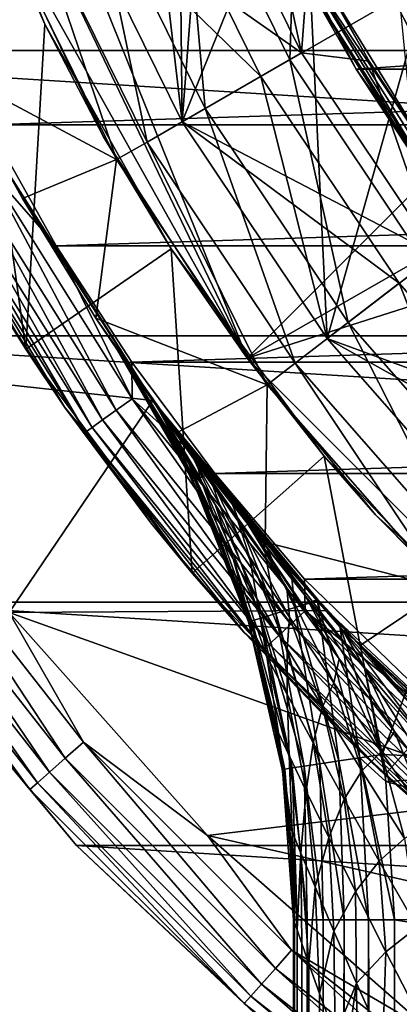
# Model space of a CAD drawing. Header units: metres. Extents: x -25 to 31, y -154 to 31.
# Tile 21 of 110: x -18.71 to -14.95, y -18.62 to -8.86. Entities that reach past the tile are written whole.
import ezdxf

# ---------------------------------------------------------------- set-up
doc = ezdxf.new("R2010")
doc.units = ezdxf.units.M
doc.layers.add('solid_FIT-WB-M-WASTE', color=7, linetype='CONTINUOUS')

msp = doc.modelspace()

# ---------------------------------------------------------------- linework, layer by layer
at = {"layer": 'solid_FIT-WB-M-WASTE'}
for points in [[(-6.5, -2.257359, 155.550003), (-16.460951, -12.21831, 155.550003), (-20.333029, -2.611135, 155.550003)], [(-6.5, -2.257359, 155.550003), (-16.460951, -12.21831, 154.050003), (-16.460951, -12.21831, 155.550003)], [(-6.5, -2.257359, 154.050003), (-6.5, -6.5, 154.050003), (-16.460951, -12.21831, 154.050003)], [(-6.5, -2.257359, 154.050003), (-16.460951, -12.21831, 154.050003), (-6.5, -2.257359, 155.550003)], [(-17.188389, -2.362586, 125), (-17.104002, -9.875, 125), (-18.246613, -7.558016, 125)], [(-17.188389, -2.362586, 125), (-16.706587, -4.681082, 125), (-17.104002, -9.875, 125)], [(-20.333029, -2.611135, 155.550003), (-16.460951, -12.21831, 155.550003), (-19.834927, -5.179338, 155.550003)], [(-16.706587, -4.681082, 125), (-15.91356, -6.91239, 125), (-17.104002, -9.875, 125)], [(-19.834927, -5.179338, 155.550003), (-16.460951, -12.21831, 155.550003), (-19.013884, -7.663036, 155.550003)], [(-24.117682, -6.192536, -5), (24.117676, -6.192561, -5), (23.151329, -9.166557, -5)], [(-24.117682, -6.192536, -5), (23.151329, -9.166557, -5), (-23.151342, -9.166528, -5)], [(-4, -8.24264, 154.050003), (-16.460951, -12.21831, 154.050003), (-6.5, -6.5, 154.050003)], [(-18.654156, -12.12786, 129.050003), (-20.013699, -9.721845, 129.050003), (-19.427242, -6.544628, 129.050003)], [(-18.654156, -12.12786, 129.050003), (-19.427242, -6.544628, 129.050003), (-18.463337, -8.908154, 129.050003)], [(-19.013884, -7.663036, 155.550003), (-18.463337, -8.908154, 129.050003), (-19.427242, -6.544628, 129.050003)], [(-15.951344, -6.607158, 134.485275), (-17.110405, -7.087249, 132.286728), (-16.038954, -9.259967, 132.286728)], [(-14.952474, -8.632695, 134.485275), (-15.951344, -6.607158, 134.485275), (-16.038954, -9.259967, 132.286728)], [(-15.91356, -6.91239, 125), (-15.66874, -12.023023, 125), (-17.104002, -9.875, 125)], [(-14.824093, -9.01492, 126), (-15.91356, -6.91239, 125), (-15.913577, -6.912348, 126)], [(-14.824093, -9.01492, 126), (-15.913577, -6.912348, 126), (-13.969691, -8.495306, 127)], [(-15.91356, -6.91239, 125), (-14.824064, -9.014962, 125), (-15.66874, -12.023023, 125)], [(-14.824093, -9.01492, 126), (-14.824064, -9.014962, 125), (-15.91356, -6.91239, 125)], [(-15.921885, -9.192484, 119), (-16.985535, -7.035613, 119), (-18.246643, -7.557938, 119)], [(-17.110405, -7.087249, 132.286728), (-18.003616, -7.457224, 129.947311), (-16.876234, -9.743363, 129.947311)], [(-16.038954, -9.259967, 132.286728), (-17.110405, -7.087249, 132.286728), (-16.876234, -9.743363, 129.947311)], [(-16.372248, -7.1114, 118.073357), (-16.985535, -7.035613, 119), (-15.921885, -9.192484, 119)], [(-15.848751, -8.212161, 118.073357), (-16.372248, -7.1114, 118.073357), (-15.921885, -9.192484, 119)], [(-18.246647, -7.557931, 121), (-17.415125, -7.213592, 121), (-16.324606, -9.424947, 121)], [(-17.415115, -7.213615, 123.099998), (-18.246637, -7.557957, 124), (-17.103996, -9.87501, 124)], [(-17.415125, -7.213592, 121), (-17.415115, -7.213615, 123.099998), (-16.324602, -9.424961, 123.099998)], [(-16.324606, -9.424947, 121), (-17.415125, -7.213592, 121), (-16.324602, -9.424961, 123.099998)], [(-16.324602, -9.424961, 123.099998), (-17.415115, -7.213615, 123.099998), (-17.103996, -9.87501, 124)], [(16.509806, -7.171213, 92.5), (-16.509794, -7.171241, 92.5), (-15.379506, -9.352577, 92.5)], [(-15.379506, -9.352577, 92.5), (-16.509794, -7.171241, 92.5), (-15.868045, -8.497361, 112)], [(16.509806, -7.171213, 92.5), (-15.379506, -9.352577, 92.5), (15.379521, -9.352552, 92.5)], [(-18.003616, -7.457224, 129.947311), (-18.616673, -7.711155, 127.504517), (-17.450901, -10.075143, 127.504517)], [(-16.876234, -9.743363, 129.947311), (-18.003616, -7.457224, 129.947311), (-17.450901, -10.075143, 127.504517)], [(-17.104006, -9.87499, 121), (-18.246647, -7.557931, 121), (-16.324606, -9.424947, 121)], [(-18.246643, -7.557938, 119), (-18.246647, -7.557931, 121), (-17.104006, -9.87499, 121)], [(-17.103998, -9.875003, 119), (-18.246643, -7.557938, 119), (-17.104006, -9.87499, 121)], [(-15.921885, -9.192484, 119), (-18.246643, -7.557938, 119), (-17.103998, -9.875003, 119)], [(-18.246637, -7.557957, 124), (-18.246613, -7.558016, 125), (-17.104002, -9.875, 125)], [(-17.103996, -9.87501, 124), (-18.246637, -7.557957, 124), (-17.104002, -9.875, 125)], [(-19.013884, -7.663036, 155.550003), (-17.88316, -10.02211, 155.550003), (-18.463337, -8.908154, 129.050003)], [(-19.013884, -7.663036, 155.550003), (-16.460951, -12.21831, 155.550003), (-17.88316, -10.02211, 155.550003)], [(-18.616673, -7.711155, 127.504517), (-18.939617, -7.844797, 125), (-17.753633, -10.249802, 125)], [(-17.450901, -10.075143, 127.504517), (-18.616673, -7.711155, 127.504517), (-17.753633, -10.249802, 125)], [(-17.753633, -10.249802, 125), (-18.939617, -7.844797, 125), (-19.333364, -9.405907, 125)], [(-4, -8.24264, 154.050003), (-12.21831, -16.460951, 154.050003), (-16.460951, -12.21831, 154.050003)], [(-15.964707, -8.231237, 112.273865), (-15.735538, -8.427061, 112.526779), (-14.605252, -10.262023, 112.526779)], [(-15.964707, -8.231237, 112.273865), (-14.605252, -10.262023, 112.526779), (-14.658031, -10.299355, 112.404251)], [(-15.964707, -8.231237, 112.273865), (-14.658031, -10.299355, 112.404251), (-14.696587, -10.326447, 112.273865)], [(-15.868045, -8.497361, 112), (-15.964707, -8.231237, 112.273865), (-14.696587, -10.326447, 112.273865)], [(-15.251385, -9.274576, 118.073357), (-15.848751, -8.212161, 118.073357), (-15.921885, -9.192484, 119)], [(-15.735538, -8.427061, 112.526779), (-15.848751, -8.212161, 118.073357), (-15.251385, -9.274576, 118.073357)], [(-14.605252, -10.262023, 112.526779), (-15.735538, -8.427061, 112.526779), (-15.251385, -9.274576, 118.073357)], [(-15.868045, -8.497361, 112), (-14.72001, -10.342901, 112.138268), (-14.727826, -10.348485, 112)], [(-15.379506, -9.352577, 92.5), (-15.868045, -8.497361, 112), (-14.727826, -10.348485, 112)], [(-15.868045, -8.497361, 112), (-14.696587, -10.326447, 112.273865), (-14.72001, -10.342901, 112.138268)], [(-19.026093, -9.905064, 158.550003), (19.621494, -8.665994, 158.550003), (-19.621578, -8.6658, 158.550003)], [(-19.026093, -9.905064, 158.550003), (19.025988, -9.905267, 158.550003), (19.621494, -8.665994, 158.550003)], [(-14.952474, -8.632695, 134.485275), (-16.038954, -9.259967, 132.286728), (-14.693075, -11.274244, 132.286728)], [(-18.654156, -12.12786, 129.050003), (-18.463337, -8.908154, 129.050003), (-17.213085, -11.133722, 129.050003)], [(-17.88316, -10.02211, 155.550003), (-17.213085, -11.133722, 129.050003), (-18.463337, -8.908154, 129.050003)], [(-14.824064, -9.014962, 125), (-13.965374, -13.965343, 125), (-15.66874, -12.023023, 125)], [(-23.151342, -9.166528, -5), (23.151329, -9.166557, -5), (21.819904, -11.995901, -5)], [(-23.151342, -9.166528, -5), (21.819904, -11.995901, -5), (-21.81992, -11.995873, -5)], [(-14.585769, -11.192117, 119), (-15.921885, -9.192484, 119), (-17.103998, -9.875003, 119)], [(-16.038954, -9.259967, 132.286728), (-16.876234, -9.743363, 129.947311), (-15.460096, -11.862793, 129.947311)], [(-14.693075, -11.274244, 132.286728), (-16.038954, -9.259967, 132.286728), (-15.460096, -11.862793, 129.947311)], [(-15.251385, -9.274576, 118.073357), (-15.921885, -9.192484, 119), (-14.585769, -11.192117, 119)], [(15.379521, -9.352552, 92.5), (-15.379506, -9.352577, 92.5), (-13.962766, -11.359629, 92.5)], [(-15.379506, -9.352577, 92.5), (-14.727826, -10.348485, 112), (-14.660864, -10.443134, 111.309845)], [(-15.379506, -9.352577, 92.5), (-14.660864, -10.443134, 111.309845), (-14.609083, -10.51545, 110.855194)], [(-15.379506, -9.352577, 92.5), (-14.609083, -10.51545, 110.855194), (-14.566995, -10.573678, 110.522377)], [(-15.379506, -9.352577, 92.5), (-14.152877, -11.121874, 108.087631), (-14.08383, -11.209181, 107.768272)], [(-15.379506, -9.352577, 92.5), (-14.281362, -10.956401, 108.73214), (-14.152877, -11.121874, 108.087631)], [(-13.962766, -11.359629, 92.5), (-15.379506, -9.352577, 92.5), (-14.08383, -11.209181, 107.768272)], [(-15.379506, -9.352577, 92.5), (-14.441657, -10.744232, 109.656677), (-14.281362, -10.956401, 108.73214)], [(-15.379506, -9.352577, 92.5), (-14.566995, -10.573678, 110.522377), (-14.441657, -10.744232, 109.656677)], [(-14.582934, -10.293713, 118.073357), (-15.251385, -9.274576, 118.073357), (-14.585769, -11.192117, 119)], [(-14.605252, -10.262023, 112.526779), (-15.251385, -9.274576, 118.073357), (-14.582934, -10.293713, 118.073357)], [(-18.840601, -10.357687), (-18.685148, -10.635561, 125), (-19.333364, -9.405907, 125)], [(-17.753633, -10.249802, 125), (-19.333364, -9.405907, 125), (-18.685148, -10.635561, 125)], [(-17.104006, -9.87499, 121), (-16.324606, -9.424947, 121), (-14.954695, -11.47517, 121)], [(-16.324602, -9.424961, 123.099998), (-17.103996, -9.87501, 124), (-15.668721, -12.023047, 124)], [(-16.324606, -9.424947, 121), (-16.324602, -9.424961, 123.099998), (-14.954697, -11.475171, 123.099998)], [(-14.954695, -11.47517, 121), (-16.324606, -9.424947, 121), (-14.954697, -11.475171, 123.099998)], [(-14.954697, -11.475171, 123.099998), (-16.324602, -9.424961, 123.099998), (-15.668721, -12.023047, 124)], [(-19.739115, -10.267904, 157.75), (-20.013699, -9.721845, 129.050003), (-18.654156, -12.12786, 129.050003)], [(-16.876234, -9.743363, 129.947311), (-17.450901, -10.075143, 127.504517), (-15.98654, -12.266742, 127.504517)], [(-15.460096, -11.862793, 129.947311), (-16.876234, -9.743363, 129.947311), (-15.98654, -12.266742, 127.504517)], [(-19.039417, -10.321043, 158.522766), (-18.352482, -11.103552, 158.550003), (-19.026093, -9.905064, 158.550003)], [(-18.352482, -11.103552, 158.550003), (19.025988, -9.905267, 158.550003), (-19.026093, -9.905064, 158.550003)], [(-18.352482, -11.103552, 158.550003), (18.352354, -11.103763, 158.550003), (19.025988, -9.905267, 158.550003)], [(-15.668732, -12.023033, 121), (-17.104006, -9.87499, 121), (-14.954695, -11.47517, 121)], [(-17.103998, -9.875003, 119), (-17.104006, -9.87499, 121), (-15.668732, -12.023033, 121)], [(-17.103996, -9.87501, 124), (-17.104002, -9.875, 125), (-15.66874, -12.023023, 125)], [(-15.668716, -12.023054, 119), (-17.103998, -9.875003, 119), (-15.668732, -12.023033, 121)], [(-14.585769, -11.192117, 119), (-17.103998, -9.875003, 119), (-15.668716, -12.023054, 119)], [(-15.668721, -12.023047, 124), (-17.103996, -9.87501, 124), (-15.66874, -12.023023, 125)], [(-17.88316, -10.02211, 155.550003), (-16.460951, -12.21831, 155.550003), (-17.213085, -11.133722, 129.050003)], [(-17.450901, -10.075143, 127.504517), (-17.753633, -10.249802, 125), (-16.263889, -12.47942, 125)], [(-15.98654, -12.266742, 127.504517), (-17.450901, -10.075143, 127.504517), (-16.263889, -12.47942, 125)], [(-19.739115, -10.267904, 157.75), (-18.654156, -12.12786, 129.050003), (-19.041121, -11.510787, 157.75)], [(-19.209211, -10.413087, 158.442764), (-17.757208, -12.732183, 158.442764), (-19.039417, -10.321043, 158.522766)], [(-19.039417, -10.321043, 158.522766), (-17.60025, -12.619641, 158.522766), (-18.352482, -11.103552, 158.550003)], [(-17.757208, -12.732183, 158.442764), (-17.60025, -12.619641, 158.522766), (-19.039417, -10.321043, 158.522766)], [(-17.753633, -10.249802, 125), (-18.685148, -10.635561, 125), (-17.958342, -11.821507, 125)], [(-16.263889, -12.47942, 125), (-17.753633, -10.249802, 125), (-17.958342, -11.821507, 125)], [(-20.492981, -12.298282), (-17.393871, -12.637373), (-18.840601, -10.357687)], [(-19.354988, -10.49211, 158.315475), (-17.891962, -12.828804, 158.31546), (-19.209211, -10.413087, 158.442764)], [(-17.891962, -12.828804, 158.31546), (-17.757208, -12.732183, 158.442764), (-19.209211, -10.413087, 158.442764)], [(-18.840601, -10.357687), (-17.393871, -12.637373), (-18.685148, -10.635561, 125)], [(-19.466793, -10.552718, 158.149551), (-17.995314, -12.902908, 158.149536), (-19.354988, -10.49211, 158.315475)], [(-17.995314, -12.902908, 158.149536), (-17.891962, -12.828804, 158.31546), (-19.354988, -10.49211, 158.315475)], [(-19.536993, -10.590773, 157.95636), (-18.060202, -12.949434, 157.956329), (-19.466793, -10.552718, 158.149551)], [(-18.264975, -12.706424, 157.75), (-18.060202, -12.949434, 157.956329), (-19.536993, -10.590773, 157.95636)], [(-19.041121, -11.510787, 157.75), (-18.264975, -12.706424, 157.75), (-19.536993, -10.590773, 157.95636)], [(-18.060202, -12.949434, 157.956329), (-17.995314, -12.902908, 158.149536), (-19.466793, -10.552718, 158.149551)], [(-17.393871, -12.637373), (-17.958342, -11.821507, 125), (-18.685148, -10.635561, 125)], [(-17.603418, -12.256514, 158.550003), (18.352354, -11.103763, 158.550003), (-18.352482, -11.103552, 158.550003)], [(-17.60025, -12.619641, 158.522766), (-17.603418, -12.256514, 158.550003), (-18.352482, -11.103552, 158.550003)], [(-17.603418, -12.256514, 158.550003), (17.60327, -12.256729, 158.550003), (18.352354, -11.103763, 158.550003)], [(-17.006746, -14.346886, 129.050003), (-18.654156, -12.12786, 129.050003), (-17.213085, -11.133722, 129.050003)], [(-17.006746, -14.346886, 129.050003), (-17.213085, -11.133722, 129.050003), (-15.696212, -13.186311, 129.050003)], [(-16.460951, -12.21831, 154.050003), (-15.696212, -13.186311, 129.050003), (-17.213085, -11.133722, 129.050003)], [(-16.460951, -12.21831, 155.550003), (-16.460951, -12.21831, 154.050003), (-17.213085, -11.133722, 129.050003)], [(-13.000184, -13.000133, 119), (-14.585769, -11.192117, 119), (-15.668716, -12.023054, 119)], [(-14.693075, -11.274244, 132.286728), (-15.460096, -11.862793, 129.947311), (-13.779433, -13.779247, 129.947311)], [(-19.041121, -11.510787, 157.75), (-18.654156, -12.12786, 129.050003), (-18.264975, -12.706424, 157.75)], [(-15.668732, -12.023033, 121), (-14.954695, -11.47517, 121), (-13.328952, -13.328975, 121)], [(-14.954697, -11.475171, 123.099998), (-15.668721, -12.023047, 124), (-13.965359, -13.965359, 124)], [(-14.954695, -11.47517, 121), (-14.954697, -11.475171, 123.099998), (-13.328963, -13.328963, 123.099998)], [(-13.328963, -13.328963, 123.099998), (-14.954697, -11.475171, 123.099998), (-13.965359, -13.965359, 124)], [(-13.328952, -13.328975, 121), (-14.954695, -11.47517, 121), (-13.328963, -13.328963, 123.099998)], [(-17.337896, -12.714062, 124.267433), (-17.156969, -12.95718, 125), (-17.958342, -11.821507, 125)], [(-16.263889, -12.47942, 125), (-17.958342, -11.821507, 125), (-17.156969, -12.95718, 125)], [(-17.746031, -12.137889, 124), (-17.337896, -12.714062, 124.267433), (-17.958342, -11.821507, 125)], [(-17.746031, -12.137889, 115), (-17.746031, -12.137889, 124), (-17.958342, -11.821507, 125)], [(-17.393871, -12.637373), (-17.746031, -12.137889, 115), (-17.958342, -11.821507, 125)], [(-15.460096, -11.862793, 129.947311), (-15.98654, -12.266742, 127.504517), (-14.248648, -14.248455, 127.504517)], [(-13.779433, -13.779247, 129.947311), (-15.460096, -11.862793, 129.947311), (-14.248648, -14.248455, 127.504517)], [(-21.81992, -11.995873, -5), (21.819904, -11.995901, -5), (20.144436, -14.635973, -5)], [(-21.81992, -11.995873, -5), (20.144436, -14.635973, -5), (-20.144451, -14.635951, -5)], [(-15.668721, -12.023047, 124), (-15.66874, -12.023023, 125), (-13.965374, -13.965343, 125)], [(-13.965363, -13.965351, 121), (-15.668732, -12.023033, 121), (-13.328952, -13.328975, 121)], [(-15.668716, -12.023054, 119), (-15.668732, -12.023033, 121), (-13.965363, -13.965351, 121)], [(-13.965359, -13.965359, 124), (-15.668721, -12.023047, 124), (-13.965374, -13.965343, 125)], [(-13.965343, -13.96537, 119), (-15.668716, -12.023054, 119), (-13.965363, -13.965351, 121)], [(-13.000184, -13.000133, 119), (-15.668716, -12.023054, 119), (-13.965343, -13.96537, 119)], [(-18.264975, -12.706424, 157.75), (-18.654156, -12.12786, 129.050003), (-17.006746, -14.346886, 129.050003)], [(-16.977861, -13.426134, 124.195152), (-17.337896, -12.714062, 124.267433), (-17.746031, -12.137889, 124)], [(-17.272715, -12.901361, 115), (-17.746031, -12.137889, 124), (-17.746031, -12.137889, 115)], [(-16.977861, -13.426134, 124.195152), (-17.746031, -12.137889, 124), (-16.995174, -13.434496, 124)], [(-16.995298, -13.434242, 115), (-16.995174, -13.434496, 124), (-17.746031, -12.137889, 124)], [(-16.995298, -13.434242, 115), (-17.746031, -12.137889, 124), (-17.272715, -12.901361, 115)], [(-17.393871, -12.637373), (-17.735916, -12.152666, 114.231918), (-17.746031, -12.137889, 115)], [(-17.272715, -12.901361, 115), (-17.746031, -12.137889, 115), (-17.735916, -12.152666, 114.231918)], [(-17.393871, -12.637373), (-17.703291, -12.200142, 113.419083), (-17.735916, -12.152666, 114.231918)], [(-17.213314, -12.993567, 113.748901), (-17.735916, -12.152666, 114.231918), (-17.703291, -12.200142, 113.419083)], [(-17.213314, -12.993567, 113.748901), (-17.272715, -12.901361, 115), (-17.735916, -12.152666, 114.231918)], [(-17.393871, -12.637373), (-17.644428, -12.285118, 112.564255), (-17.703291, -12.200142, 113.419083)], [(-17.213314, -12.993567, 113.748901), (-17.703291, -12.200142, 113.419083), (-17.644428, -12.285118, 112.564255)], [(-17.393871, -12.637373), (-17.642429, -12.287991, 112.540443), (-17.644428, -12.285118, 112.564255)], [(-17.213314, -12.993567, 113.748901), (-17.644428, -12.285118, 112.564255), (-17.642429, -12.287991, 112.540443)], [(-17.393871, -12.637373), (-17.555571, -12.411767, 111.670631), (-17.642429, -12.287991, 112.540443)], [(-17.35981, -12.692061, 111.291771), (-17.642429, -12.287991, 112.540443), (-17.555571, -12.411767, 111.670631)], [(-17.042294, -13.258213, 112.549782), (-17.642429, -12.287991, 112.540443), (-17.35981, -12.692061, 111.291771)], [(-17.042294, -13.258213, 112.549782), (-17.213314, -12.993567, 113.748901), (-17.642429, -12.287991, 112.540443)], [(-16.781858, -13.359328, 158.550003), (17.60327, -12.256729, 158.550003), (-17.603418, -12.256514, 158.550003)], [(-17.60025, -12.619641, 158.522766), (-16.781858, -13.359328, 158.550003), (-17.603418, -12.256514, 158.550003)], [(-16.781858, -13.359328, 158.550003), (16.781687, -13.359546, 158.550003), (17.60327, -12.256729, 158.550003)], [(-16.460951, -12.21831, 154.050003), (-15.187702, -13.768941, 154.050003), (-15.696212, -13.186311, 129.050003)], [(-16.460951, -12.21831, 154.050003), (-12.21831, -16.460951, 154.050003), (-15.187702, -13.768941, 154.050003)], [(-15.98654, -12.266742, 127.504517), (-16.263889, -12.47942, 125), (-14.495885, -14.495494, 125)], [(-14.248648, -14.248455, 127.504517), (-15.98654, -12.266742, 127.504517), (-14.495885, -14.495494, 125)], [(-20.492981, -12.298282), (-18.816595, -14.735868), (-17.393871, -12.637373)], [(-17.393871, -12.637373), (-17.433346, -12.582864, 110.743874), (-17.555571, -12.411767, 111.670631)], [(-17.35981, -12.692061, 111.291771), (-17.555571, -12.411767, 111.670631), (-17.433346, -12.582864, 110.743874)], [(-16.263889, -12.47942, 125), (-17.156969, -12.95718, 125), (-16.283295, -14.039379, 125)], [(-14.495885, -14.495494, 125), (-16.263889, -12.47942, 125), (-16.283295, -14.039379, 125)], [(-17.393871, -12.637373), (-17.27507, -12.799294, 109.791939), (-17.433346, -12.582864, 110.743874)], [(-16.988686, -13.217441, 110.163361), (-17.433346, -12.582864, 110.743874), (-17.27507, -12.799294, 109.791939)], [(-16.988686, -13.217441, 110.163361), (-17.35981, -12.692061, 111.291771), (-17.433346, -12.582864, 110.743874)], [(-18.816595, -14.735868), (-15.672826, -14.71776), (-17.393871, -12.637373)], [(-17.757208, -12.732183, 158.442764), (-16.026751, -14.851629, 158.442749), (-17.60025, -12.619641, 158.522766)], [(-17.60025, -12.619641, 158.522766), (-15.885089, -14.720355, 158.522766), (-16.781858, -13.359328, 158.550003)], [(-16.026751, -14.851629, 158.442749), (-15.885089, -14.720355, 158.522766), (-17.60025, -12.619641, 158.522766)], [(-17.393871, -12.637373), (-15.672826, -14.71776), (-17.27507, -12.799294, 109.791939)], [(-18.264975, -12.706424, 157.75), (-17.006746, -14.346886, 129.050003), (-17.41386, -13.849908, 157.75)], [(-18.264975, -12.706424, 157.75), (-17.41386, -13.849908, 157.75), (-18.060202, -12.949434, 157.956329)], [(-17.891962, -12.828804, 158.31546), (-16.148371, -14.964333, 158.315445), (-17.757208, -12.732183, 158.442764)], [(-16.148371, -14.964333, 158.315445), (-16.026751, -14.851629, 158.442749), (-17.757208, -12.732183, 158.442764)], [(-16.776472, -13.667187, 111.439453), (-17.35981, -12.692061, 111.291771), (-16.988686, -13.217441, 110.163361)], [(-16.776472, -13.667187, 111.439453), (-17.042294, -13.258213, 112.549782), (-17.35981, -12.692061, 111.291771)], [(-17.337896, -12.714062, 124.267433), (-16.961258, -13.212333, 124.490982), (-17.156969, -12.95718, 125)], [(-16.926584, -13.40137, 124.382805), (-16.961258, -13.212333, 124.490982), (-17.337896, -12.714062, 124.267433)], [(-16.926584, -13.40137, 124.382805), (-17.337896, -12.714062, 124.267433), (-16.977861, -13.426134, 124.195152)], [(-17.995314, -12.902908, 158.149536), (-16.241648, -15.050769, 158.149521), (-17.891962, -12.828804, 158.31546)], [(-16.241648, -15.050769, 158.149521), (-16.148371, -14.964333, 158.315445), (-17.891962, -12.828804, 158.31546)], [(-15.672826, -14.71776), (-17.077885, -13.061234, 108.819481), (-17.27507, -12.799294, 109.791939)], [(-16.988686, -13.217441, 110.163361), (-17.27507, -12.799294, 109.791939), (-17.077885, -13.061234, 108.819481)], [(-18.060202, -12.949434, 157.956329), (-16.300209, -15.105038, 157.956314), (-17.995314, -12.902908, 158.149536)], [(-16.491274, -14.936546, 157.75), (-16.300209, -15.105038, 157.956314), (-18.060202, -12.949434, 157.956329)], [(-17.41386, -13.849908, 157.75), (-16.491274, -14.936546, 157.75), (-18.060202, -12.949434, 157.956329)], [(-16.300209, -15.105038, 157.956314), (-16.241648, -15.050769, 158.149521), (-17.995314, -12.902908, 158.149536)], [(-16.995298, -13.434242, 115), (-17.272715, -12.901361, 115), (-17.213314, -12.993567, 113.748901)], [(-16.305206, -14.013929, 124.801369), (-16.283295, -14.039379, 125), (-17.156969, -12.95718, 125)], [(-16.617107, -13.642643, 124.668106), (-16.305206, -14.013929, 124.801369), (-17.156969, -12.95718, 125)], [(-16.843407, -13.362247, 124.554901), (-16.617107, -13.642643, 124.668106), (-17.156969, -12.95718, 125)], [(-16.961258, -13.212333, 124.490982), (-16.843407, -13.362247, 124.554901), (-17.156969, -12.95718, 125)], [(-16.747248, -13.954066, 113.876396), (-17.213314, -12.993567, 113.748901), (-17.042294, -13.258213, 112.549782)], [(-16.798944, -13.866716, 115), (-16.995298, -13.434242, 115), (-17.213314, -12.993567, 113.748901)], [(-16.747248, -13.954066, 113.876396), (-16.798944, -13.866716, 115), (-17.213314, -12.993567, 113.748901)], [(-15.672826, -14.71776), (-16.981529, -13.186269, 108.400879), (-17.077885, -13.061234, 108.819481)], [(-16.552231, -13.827399, 109.160561), (-17.077885, -13.061234, 108.819481), (-16.981529, -13.186269, 108.400879)], [(-16.552231, -13.827399, 109.160561), (-16.988686, -13.217441, 110.163361), (-17.077885, -13.061234, 108.819481)], [(-16.597916, -14.205775, 112.796158), (-17.042294, -13.258213, 112.549782), (-16.776472, -13.667187, 111.439453)], [(-16.597916, -14.205775, 112.796158), (-16.747248, -13.954066, 113.876396), (-17.042294, -13.258213, 112.549782)], [(-15.096737, -16.344757, 129.050003), (-17.006746, -14.346886, 129.050003), (-15.696212, -13.186311, 129.050003)], [(-16.436295, -14.186046, 110.434685), (-16.988686, -13.217441, 110.163361), (-16.552231, -13.827399, 109.160561)], [(-16.436295, -14.186046, 110.434685), (-16.776472, -13.667187, 111.439453), (-16.988686, -13.217441, 110.163361)], [(-15.672826, -14.71776), (-16.837849, -13.369249, 107.826813), (-16.981529, -13.186269, 108.400879)], [(-16.45009, -13.864158, 107.491386), (-16.981529, -13.186269, 108.400879), (-16.837849, -13.369249, 107.826813)], [(-16.068144, -14.493374, 108.274673), (-16.981529, -13.186269, 108.400879), (-16.45009, -13.864158, 107.491386)], [(-16.068144, -14.493374, 108.274673), (-16.552231, -13.827399, 109.160561), (-16.981529, -13.186269, 108.400879)], [(-16.926584, -13.40137, 124.382805), (-16.843407, -13.362247, 124.554901), (-16.961258, -13.212333, 124.490982)], [(-15.096737, -16.344757, 129.050003), (-15.696212, -13.186311, 129.050003), (-13.936281, -15.034291, 129.050003)], [(-15.187702, -13.768941, 154.050003), (-13.936281, -15.034291, 129.050003), (-15.696212, -13.186311, 129.050003)], [(-16.926584, -13.40137, 124.382805), (-16.323473, -14.792283, 124.490005), (-16.843407, -13.362247, 124.554901)], [(-16.177757, -14.747241, 124.694801), (-16.617107, -13.642643, 124.668106), (-16.843407, -13.362247, 124.554901)], [(-16.177757, -14.747241, 124.694801), (-16.843407, -13.362247, 124.554901), (-16.323473, -14.792283, 124.490005)], [(-15.891396, -14.407151, 158.550003), (16.781687, -13.359546, 158.550003), (-16.781858, -13.359328, 158.550003)], [(-15.885089, -14.720355, 158.522766), (-15.891396, -14.407151, 158.550003), (-16.781858, -13.359328, 158.550003)], [(-15.891396, -14.407151, 158.550003), (15.891207, -14.407359, 158.550003), (16.781687, -13.359546, 158.550003)], [(-16.798944, -13.866716, 115), (-16.995174, -13.434496, 124), (-16.995298, -13.434242, 115)], [(-16.977861, -13.426134, 124.195152), (-16.995174, -13.434496, 124), (-16.414885, -14.820539, 124.253258)], [(-16.995174, -13.434496, 124), (-16.446032, -14.830168, 124), (-16.414885, -14.820539, 124.253258)], [(-16.446602, -14.828323, 115), (-16.446032, -14.830168, 124), (-16.995174, -13.434496, 124)], [(-16.446602, -14.828323, 115), (-16.995174, -13.434496, 124), (-16.798944, -13.866716, 115)], [(-16.926584, -13.40137, 124.382805), (-16.977861, -13.426134, 124.195152), (-16.414885, -14.820539, 124.253258)], [(-16.926584, -13.40137, 124.382805), (-16.414885, -14.820539, 124.253258), (-16.323473, -14.792283, 124.490005)], [(-15.672826, -14.71776), (-16.551443, -13.722236, 106.817963), (-16.837849, -13.369249, 107.826813)], [(-16.45009, -13.864158, 107.491386), (-16.837849, -13.369249, 107.826813), (-16.551443, -13.722236, 106.817963)], [(-16.177757, -14.747241, 124.694801), (-16.305206, -14.013929, 124.801369), (-16.617107, -13.642643, 124.668106)], [(-19.882318, -13.723773, -0.034074), (-20.080994, -13.860909, -0.134106), (-18.263832, -16.180344, -0.134106)], [(-18.083136, -16.02026, -0.034074), (-18.816595, -14.735868), (-19.882318, -13.723773, -0.034074)], [(-18.083136, -16.02026, -0.034074), (-19.882318, -13.723773, -0.034074), (-18.263832, -16.180344, -0.134106)], [(-16.364946, -14.596557, 111.790131), (-16.776472, -13.667187, 111.439453), (-16.436295, -14.186046, 110.434685)], [(-16.364946, -14.596557, 111.790131), (-16.597916, -14.205775, 112.796158), (-16.776472, -13.667187, 111.439453)], [(-15.672826, -14.71776), (-16.216116, -14.116925, 105.800255), (-16.551443, -13.722236, 106.817963)], [(-15.88131, -14.575002, 106.686371), (-16.551443, -13.722236, 106.817963), (-16.216116, -14.116925, 105.800255)], [(-15.88131, -14.575002, 106.686371), (-16.45009, -13.864158, 107.491386), (-16.551443, -13.722236, 106.817963)], [(-17.41386, -13.849908, 157.75), (-17.006746, -14.346886, 129.050003), (-16.491274, -14.936546, 157.75)], [(-16.040186, -14.783182, 109.536163), (-16.552231, -13.827399, 109.160561), (-16.068144, -14.493374, 108.274673)], [(-16.040186, -14.783182, 109.536163), (-16.436295, -14.186046, 110.434685), (-16.552231, -13.827399, 109.160561)], [(-15.187702, -13.768941, 154.050003), (-13.768941, -15.187702, 154.050003), (-13.936281, -15.034291, 129.050003)], [(-15.187702, -13.768941, 154.050003), (-12.21831, -16.460951, 154.050003), (-13.768941, -15.187702, 154.050003)], [(-20.080994, -13.860909, -0.134106), (-20.251556, -13.978641, -0.293264), (-18.418961, -16.317776, -0.293264)], [(-18.263832, -16.180344, -0.134106), (-20.080994, -13.860909, -0.134106), (-18.418961, -16.317776, -0.293264)], [(-16.446602, -14.828323, 115), (-16.798944, -13.866716, 115), (-16.747248, -13.954066, 113.876396)], [(-15.548882, -15.194594, 107.492584), (-16.45009, -13.864158, 107.491386), (-15.88131, -14.575002, 106.686371)], [(-15.548882, -15.194594, 107.492584), (-16.068144, -14.493374, 108.274673), (-16.45009, -13.864158, 107.491386)], [(-20.251556, -13.978641, -0.293264), (-20.382362, -14.068929, -0.50068), (-18.53793, -16.423172, -0.50068)], [(-18.418961, -16.317776, -0.293264), (-20.251556, -13.978641, -0.293264), (-18.53793, -16.423172, -0.50068)], [(-16.393854, -14.938726, 113.998581), (-16.747248, -13.954066, 113.876396), (-16.597916, -14.205775, 112.796158)], [(-16.43804, -14.85615, 115), (-16.446602, -14.828323, 115), (-16.747248, -13.954066, 113.876396)], [(-16.393854, -14.938726, 113.998581), (-16.43804, -14.85615, 115), (-16.747248, -13.954066, 113.876396)], [(-16.305206, -14.013929, 124.801369), (-16.024281, -14.334309, 124.895645), (-16.283295, -14.039379, 125)], [(-15.987239, -14.688349, 124.854294), (-16.024281, -14.334309, 124.895645), (-16.305206, -14.013929, 124.801369)], [(-15.987239, -14.688349, 124.854294), (-16.305206, -14.013929, 124.801369), (-16.177757, -14.747241, 124.694801)], [(-15.545389, -14.852303, 124.989807), (-15.341837, -15.062471, 125), (-16.283295, -14.039379, 125)], [(-14.495885, -14.495494, 125), (-16.283295, -14.039379, 125), (-15.341837, -15.062471, 125)], [(-15.764312, -14.619729, 124.958069), (-15.545389, -14.852303, 124.989807), (-16.283295, -14.039379, 125)], [(-15.771784, -14.611668, 124.956642), (-15.764312, -14.619729, 124.958069), (-16.283295, -14.039379, 125)], [(-16.024281, -14.334309, 124.895645), (-15.771784, -14.611668, 124.956642), (-16.283295, -14.039379, 125)], [(-20.382362, -14.068929, -0.50068), (-20.464478, -14.125609, -0.742193), (-18.612616, -16.489338, -0.742193)], [(-18.612616, -16.489338, -0.742193), (-20.464478, -14.125609, -0.742193), (-20.144516, -14.635863, -1)], [(-18.53793, -16.423172, -0.50068), (-20.382362, -14.068929, -0.50068), (-18.612616, -16.489338, -0.742193)], [(-15.672826, -14.71776), (-16.193703, -14.14263, 105.737152), (-16.216116, -14.116925, 105.800255)], [(-15.88131, -14.575002, 106.686371), (-16.216116, -14.116925, 105.800255), (-16.193703, -14.14263, 105.737152)], [(-15.672826, -14.71776), (-15.830925, -14.54757, 104.784279), (-16.193703, -14.14263, 105.737152)], [(-15.515263, -14.908866, 104.988983), (-16.193703, -14.14263, 105.737152), (-15.830925, -14.54757, 104.784279)], [(-15.287136, -15.300755, 105.977592), (-16.193703, -14.14263, 105.737152), (-15.515263, -14.908866, 104.988983)], [(-15.287136, -15.300755, 105.977592), (-15.88131, -14.575002, 106.686371), (-16.193703, -14.14263, 105.737152)], [(-16.265896, -15.177173, 113.031815), (-16.597916, -14.205775, 112.796158), (-16.364946, -14.596557, 111.790131)], [(-16.265896, -15.177173, 113.031815), (-16.393854, -14.938726, 113.998581), (-16.597916, -14.205775, 112.796158)], [(-16.065313, -15.095248, 110.872604), (-16.436295, -14.186046, 110.434685), (-16.040186, -14.783182, 109.536163)], [(-16.065313, -15.095248, 110.872604), (-16.364946, -14.596557, 111.790131), (-16.436295, -14.186046, 110.434685)], [(-15.987239, -14.688349, 124.854294), (-15.771784, -14.611668, 124.956642), (-16.024281, -14.334309, 124.895645)], [(-16.491274, -14.936546, 157.75), (-17.006746, -14.346886, 129.050003), (-15.096737, -16.344757, 129.050003)], [(-13.919399, -16.320318, 158.550003), (15.891207, -14.407359, 158.550003), (-15.891396, -14.407151, 158.550003)], [(-15.885089, -14.720355, 158.522766), (-13.919399, -16.320318, 158.550003), (-15.891396, -14.407151, 158.550003)], [(-15.60227, -15.433585, 108.735847), (-16.068144, -14.493374, 108.274673), (-15.548882, -15.194594, 107.492584)], [(-15.60227, -15.433585, 108.735847), (-16.040186, -14.783182, 109.536163), (-16.068144, -14.493374, 108.274673)], [(-14.495885, -14.495494, 125), (-15.341837, -15.062471, 125), (-15.122991, -16.143114, 125)], [(-12.479858, -16.263552, 125), (-14.495885, -14.495494, 125), (-15.122991, -16.143114, 125)], [(-16.065203, -15.549305, 112.124519), (-16.364946, -14.596557, 111.790131), (-16.065313, -15.095248, 110.872604)], [(-16.065203, -15.549305, 112.124519), (-16.265896, -15.177173, 113.031815), (-16.364946, -14.596557, 111.790131)], [(-15.987239, -14.688349, 124.854294), (-15.764312, -14.619729, 124.958069), (-15.771784, -14.611668, 124.956642)], [(-15.987239, -14.688349, 124.854294), (-15.552014, -16.207855, 124.90097), (-15.764312, -14.619729, 124.958069)], [(-15.002781, -15.916384, 106.801041), (-15.88131, -14.575002, 106.686371), (-15.287136, -15.300755, 105.977592)], [(-15.002781, -15.916384, 106.801041), (-15.548882, -15.194594, 107.492584), (-15.88131, -14.575002, 106.686371)], [(-15.672826, -14.71776), (-15.397157, -15.005918, 103.783455), (-15.830925, -14.54757, 104.784279)], [(-15.515263, -14.908866, 104.988983), (-15.830925, -14.54757, 104.784279), (-15.397157, -15.005918, 103.783455)], [(-15.343015, -16.176338, 124.97493), (-15.545389, -14.852303, 124.989807), (-15.764312, -14.619729, 124.958069)], [(-15.343015, -16.176338, 124.97493), (-15.764312, -14.619729, 124.958069), (-15.552014, -16.207855, 124.90097)], [(-20.144516, -14.635863, -1), (-20.144451, -14.635951, -5), (-18.151327, -17.045212, -5)], [(-18.15131, -17.045233, -1), (-20.144516, -14.635863, -1), (-18.151327, -17.045212, -5)], [(-18.612616, -16.489338, -0.742193), (-20.144516, -14.635863, -1), (-18.15131, -17.045233, -1)], [(-20.144451, -14.635951, -5), (20.144436, -14.635973, -5), (18.151312, -17.045227, -5)], [(-20.144451, -14.635951, -5), (18.151312, -17.045227, -5), (-18.151327, -17.045212, -5)], [(-18.816595, -14.735868), (-13.704609, -16.566038), (-15.672826, -14.71776)], [(-15.987239, -14.688349, 124.854294), (-16.177757, -14.747241, 124.694801), (-15.7395, -16.236128, 124.78183)], [(-16.026751, -14.851629, 158.442749), (-14.044974, -16.73819, 158.442749), (-15.885089, -14.720355, 158.522766)], [(-15.987239, -14.688349, 124.854294), (-15.7395, -16.236128, 124.78183), (-15.552014, -16.207855, 124.90097)], [(-15.885089, -14.720355, 158.522766), (-13.920832, -16.590242, 158.522751), (-13.919399, -16.320318, 158.550003)], [(-14.044974, -16.73819, 158.442749), (-13.920832, -16.590242, 158.522751), (-15.885089, -14.720355, 158.522766)], [(-15.672826, -14.71776), (-13.704609, -16.566038), (-15.397157, -15.005918, 103.783455)], [(-18.816595, -14.735868), (-16.851902, -16.947666), (-13.704609, -16.566038)], [(-18.083136, -16.02026, -0.034074), (-16.851902, -16.947666), (-18.816595, -14.735868)], [(-16.43804, -14.85615, 115), (-16.446032, -14.830168, 124), (-16.446602, -14.828323, 115)], [(-16.414885, -14.820539, 124.253258), (-16.446032, -14.830168, 124), (-16.087009, -16.288532, 124.222519)], [(-16.323473, -14.792283, 124.490005), (-16.414885, -14.820539, 124.253258), (-16.013878, -16.277504, 124.433884)], [(-16.414885, -14.820539, 124.253258), (-16.087009, -16.288532, 124.222519), (-16.013878, -16.277504, 124.433884)], [(-16.177757, -14.747241, 124.694801), (-16.323473, -14.792283, 124.490005), (-15.896071, -16.259739, 124.623489)], [(-16.323473, -14.792283, 124.490005), (-16.013878, -16.277504, 124.433884), (-15.896071, -16.259739, 124.623489)], [(-16.177757, -14.747241, 124.694801), (-15.896071, -16.259739, 124.623489), (-15.7395, -16.236128, 124.78183)], [(-15.714372, -15.672811, 110.044548), (-16.065313, -15.095248, 110.872604), (-16.040186, -14.783182, 109.536163)], [(-15.714372, -15.672811, 110.044548), (-16.040186, -14.783182, 109.536163), (-15.60227, -15.433585, 108.735847)], [(-16.446032, -14.830168, 124), (-16.111801, -16.292273, 124), (-16.087009, -16.288532, 124.222519)], [(-16.112251, -16.289289, 115), (-16.111801, -16.292273, 124), (-16.446032, -14.830168, 124)], [(-16.188395, -15.851482, 115), (-16.446032, -14.830168, 124), (-16.43804, -14.85615, 115)], [(-16.112251, -16.289289, 115), (-16.446032, -14.830168, 124), (-16.188395, -15.851482, 115)], [(-16.188395, -15.851482, 115), (-16.43804, -14.85615, 115), (-16.393854, -14.938726, 113.998581)], [(-16.148371, -14.964333, 158.315445), (-14.151554, -16.865208, 158.31543), (-16.026751, -14.851629, 158.442749)], [(-14.151554, -16.865208, 158.31543), (-14.044974, -16.73819, 158.442749), (-16.026751, -14.851629, 158.442749)], [(-15.122991, -16.143114, 125), (-15.341837, -15.062471, 125), (-15.545389, -14.852303, 124.989807)], [(-15.343015, -16.176338, 124.97493), (-15.122991, -16.143114, 125), (-15.545389, -14.852303, 124.989807)], [(-14.81687, -15.675188, 104.336235), (-15.515263, -14.908866, 104.988983), (-15.397157, -15.005918, 103.783455)], [(-14.673068, -16.031984, 105.352768), (-15.515263, -14.908866, 104.988983), (-14.81687, -15.675188, 104.336235)], [(-14.673068, -16.031984, 105.352768), (-15.287136, -15.300755, 105.977592), (-15.515263, -14.908866, 104.988983)], [(-16.491274, -14.936546, 157.75), (-15.096737, -16.344757, 129.050003), (-15.500998, -15.961878, 157.75)], [(-16.491274, -14.936546, 157.75), (-15.500998, -15.961878, 157.75), (-16.300209, -15.105038, 157.956314)], [(-16.151487, -15.929397, 114.113762), (-16.393854, -14.938726, 113.998581), (-16.265896, -15.177173, 113.031815)], [(-16.151487, -15.929397, 114.113762), (-16.188395, -15.851482, 115), (-16.393854, -14.938726, 113.998581)], [(-16.241648, -15.050769, 158.149521), (-14.233294, -16.962622, 158.149506), (-16.148371, -14.964333, 158.315445)], [(-14.233294, -16.962622, 158.149506), (-14.151554, -16.865208, 158.31543), (-16.148371, -14.964333, 158.315445)], [(-13.704609, -16.566038), (-15.27168, -15.133598, 103.516701), (-15.397157, -15.005918, 103.783455)], [(-14.81687, -15.675188, 104.336235), (-15.397157, -15.005918, 103.783455), (-15.27168, -15.133598, 103.516701)], [(-16.300209, -15.105038, 157.956314), (-14.284612, -17.023779, 157.956299), (-16.241648, -15.050769, 158.149521)], [(-14.447101, -16.921696, 157.75), (-14.284612, -17.023779, 157.956299), (-16.300209, -15.105038, 157.956314)], [(-15.500998, -15.961878, 157.75), (-14.447101, -16.921696, 157.75), (-16.300209, -15.105038, 157.956314)], [(-14.284612, -17.023779, 157.956299), (-14.233294, -16.962622, 158.149506), (-16.241648, -15.050769, 158.149521)], [(-15.80524, -16.027321, 111.288528), (-16.065313, -15.095248, 110.872604), (-15.714372, -15.672811, 110.044548)], [(-15.80524, -16.027321, 111.288528), (-16.065203, -15.549305, 112.124519), (-16.065313, -15.095248, 110.872604)], [(-12.953994, -18.090235, 129.050003), (-15.096737, -16.344757, 129.050003), (-13.936281, -15.034291, 129.050003)], [(-16.044249, -16.154499, 113.253517), (-16.265896, -15.177173, 113.031815), (-16.065203, -15.549305, 112.124519)], [(-16.044249, -16.154499, 113.253517), (-16.151487, -15.929397, 114.113762), (-16.265896, -15.177173, 113.031815)], [(-15.132404, -16.118834, 108.02272), (-15.60227, -15.433585, 108.735847), (-15.548882, -15.194594, 107.492584)], [(-15.132404, -16.118834, 108.02272), (-15.548882, -15.194594, 107.492584), (-15.002781, -15.916384, 106.801041)], [(-13.704609, -16.566038), (-14.919449, -15.480958, 102.81395), (-15.27168, -15.133598, 103.516701)], [(-14.509176, -15.890146, 102.923134), (-15.27168, -15.133598, 103.516701), (-14.919449, -15.480958, 102.81395)], [(-14.102635, -16.434681, 103.767036), (-15.27168, -15.133598, 103.516701), (-14.509176, -15.890146, 102.923134)], [(-14.102635, -16.434681, 103.767036), (-14.81687, -15.675188, 104.336235), (-15.27168, -15.133598, 103.516701)], [(-14.435318, -16.648283, 106.188469), (-15.287136, -15.300755, 105.977592), (-14.673068, -16.031984, 105.352768)], [(-14.435318, -16.648283, 106.188469), (-15.002781, -15.916384, 106.801041), (-15.287136, -15.300755, 105.977592)], [(-15.323925, -16.305813, 109.299583), (-15.714372, -15.672811, 110.044548), (-15.60227, -15.433585, 108.735847)], [(-15.323925, -16.305813, 109.299583), (-15.60227, -15.433585, 108.735847), (-15.132404, -16.118834, 108.02272)], [(-15.874758, -16.50787, 112.43811), (-16.065203, -15.549305, 112.124519), (-15.80524, -16.027321, 111.288528)], [(-15.874758, -16.50787, 112.43811), (-16.044249, -16.154499, 113.253517), (-16.065203, -15.549305, 112.124519)], [(-15.498242, -16.584818, 110.525093), (-15.80524, -16.027321, 111.288528), (-15.714372, -15.672811, 110.044548)], [(-15.498242, -16.584818, 110.525093), (-15.714372, -15.672811, 110.044548), (-15.323925, -16.305813, 109.299583)], [(-16.112251, -16.289289, 115), (-16.188395, -15.851482, 115), (-16.151487, -15.929397, 114.113762)], [(-16.015057, -16.909504, 114.220642), (-16.151487, -15.929397, 114.113762), (-16.044249, -16.154499, 113.253517)], [(-16.044947, -16.836372, 115), (-16.112251, -16.289289, 115), (-16.151487, -15.929397, 114.113762)], [(-16.015057, -16.909504, 114.220642), (-16.044947, -16.836372, 115), (-16.151487, -15.929397, 114.113762)], [(-15.500998, -15.961878, 157.75), (-15.096737, -16.344757, 129.050003), (-14.447101, -16.921696, 157.75)], [(-14.637177, -16.825615, 107.385948), (-15.132404, -16.118834, 108.02272), (-15.002781, -15.916384, 106.801041)], [(-14.637177, -16.825615, 107.385948), (-15.002781, -15.916384, 106.801041), (-14.435318, -16.648283, 106.188469)], [(-18.083136, -16.02026, -0.034074), (-18.263832, -16.180344, -0.134106), (-16.180344, -18.263832, -0.134106)], [(-16.02026, -18.083136, -0.034074), (-16.851902, -16.947666), (-18.083136, -16.02026, -0.034074)], [(-16.02026, -18.083136, -0.034074), (-18.083136, -16.02026, -0.034074), (-16.180344, -18.263832, -0.134106)], [(-15.652977, -16.965084, 111.676956), (-15.874758, -16.50787, 112.43811), (-15.80524, -16.027321, 111.288528)], [(-15.652977, -16.965084, 111.676956), (-15.80524, -16.027321, 111.288528), (-15.498242, -16.584818, 110.525093)], [(-18.263832, -16.180344, -0.134106), (-18.418961, -16.317776, -0.293264), (-16.317776, -18.418961, -0.293264)], [(-16.180344, -18.263832, -0.134106), (-18.263832, -16.180344, -0.134106), (-16.317776, -18.418961, -0.293264)], [(-15.927604, -17.121405, 113.458801), (-16.044249, -16.154499, 113.253517), (-15.874758, -16.50787, 112.43811)], [(-15.927604, -17.121405, 113.458801), (-16.015057, -16.909504, 114.220642), (-16.044249, -16.154499, 113.253517)], [(-15.343015, -16.176338, 124.97493), (-15.552014, -16.207855, 124.90097), (-15.258805, -17.783419, 124.965927)], [(-15.343015, -16.176338, 124.97493), (-15.085793, -16.412251, 125), (-15.122991, -16.143114, 125)], [(-15.343015, -16.176338, 124.97493), (-15, -17.783419, 125), (-15.085793, -16.412251, 125)], [(-15.343015, -16.176338, 124.97493), (-15.258805, -17.783419, 124.965927), (-15, -17.783419, 125)], [(-14.902246, -16.976599, 108.628784), (-15.323925, -16.305813, 109.299583), (-15.132404, -16.118834, 108.02272)], [(-14.902246, -16.976599, 108.628784), (-15.132404, -16.118834, 108.02272), (-14.637177, -16.825615, 107.385948)], [(-12.479858, -16.263552, 125), (-15.122991, -16.143114, 125), (-15.085793, -16.412251, 125)], [(-16.044947, -16.836372, 115), (-16.111801, -16.292273, 124), (-16.112251, -16.289289, 115)], [(-16.087009, -16.288532, 124.222519), (-16.111801, -16.292273, 124), (-15.965925, -17.783419, 124.25882)], [(-16.111801, -16.292273, 124), (-16, -17.783419, 124), (-15.965925, -17.783419, 124.25882)], [(-16, -17.783419, 119.5), (-16, -17.783419, 124), (-16.111801, -16.292273, 124)], [(-16, -17.783419, 119.5), (-16.111801, -16.292273, 124), (-16, -17.783424, 115)], [(-16.044947, -16.836372, 115), (-16, -17.783424, 115), (-16.111801, -16.292273, 124)], [(-16.013878, -16.277504, 124.433884), (-16.087009, -16.288532, 124.222519), (-15.965925, -17.783419, 124.25882)], [(-15.896071, -16.259739, 124.623489), (-16.013878, -16.277504, 124.433884), (-15.866022, -17.783419, 124.500008)], [(-16.013878, -16.277504, 124.433884), (-15.965925, -17.783419, 124.25882), (-15.866022, -17.783419, 124.500008)], [(-15.7395, -16.236128, 124.78183), (-15.896071, -16.259739, 124.623489), (-15.707101, -17.783419, 124.707115)], [(-15.896071, -16.259739, 124.623489), (-15.866022, -17.783419, 124.500008), (-15.707101, -17.783419, 124.707115)], [(-15.552014, -16.207855, 124.90097), (-15.7395, -16.236128, 124.78183), (-15.49999, -17.783419, 124.866028)], [(-15.7395, -16.236128, 124.78183), (-15.707101, -17.783419, 124.707115), (-15.49999, -17.783419, 124.866028)], [(-15.552014, -16.207855, 124.90097), (-15.49999, -17.783419, 124.866028), (-15.258805, -17.783419, 124.965927)], [(-10.250281, -17.753357, 125), (-12.479858, -16.263552, 125), (-15.085793, -16.412251, 125)], [(-18.418961, -16.317776, -0.293264), (-18.53793, -16.423172, -0.50068), (-16.423172, -18.53793, -0.50068)], [(-16.317776, -18.418961, -0.293264), (-18.418961, -16.317776, -0.293264), (-16.423172, -18.53793, -0.50068)], [(-15.153682, -17.199978, 109.829552), (-15.498242, -16.584818, 110.525093), (-15.323925, -16.305813, 109.299583)], [(-15.153682, -17.199978, 109.829552), (-15.323925, -16.305813, 109.299583), (-14.902246, -16.976599, 108.628784)], [(-14.447101, -16.921696, 157.75), (-15.096737, -16.344757, 129.050003), (-12.953994, -18.090235, 129.050003)], [(-18.53793, -16.423172, -0.50068), (-18.612616, -16.489338, -0.742193), (-16.489338, -18.612616, -0.742193)], [(-16.423172, -18.53793, -0.50068), (-18.53793, -16.423172, -0.50068), (-16.489338, -18.612616, -0.742193)], [(-10.250281, -17.753357, 125), (-15.085793, -16.412251, 125), (-15, -17.783419, 125)], [(-16.489338, -18.612616, -0.742193), (-18.612616, -16.489338, -0.742193), (-18.15131, -17.045233, -1)], [(-16.851902, -16.947666), (-11.520262, -18.153057), (-13.704609, -16.566038)], [(-15.787817, -17.456211, 112.727509), (-15.927604, -17.121405, 113.458801), (-15.874758, -16.50787, 112.43811)], [(-15.787817, -17.456211, 112.727509), (-15.874758, -16.50787, 112.43811), (-15.652977, -16.965084, 111.676956)], [(-15.388052, -17.50239, 110.971596), (-15.652977, -16.965084, 111.676956), (-15.498242, -16.584818, 110.525093)], [(-15.388052, -17.50239, 110.971596), (-15.498242, -16.584818, 110.525093), (-15.153682, -17.199978, 109.829552)], [(-16.015057, -16.909504, 114.220642), (-16, -17.783424, 115), (-16.044947, -16.836372, 115)], [(-16.851902, -16.947666), (-14.628997, -18.899799), (-11.520262, -18.153057)], [(-16.02026, -18.083136, -0.034074), (-14.628997, -18.899799), (-16.851902, -16.947666)], [(-16.015057, -16.909504, 114.220642), (-15.991888, -17.807112, 114.59729), (-16, -17.783424, 115)], [(-16.015057, -16.909504, 114.220642), (-15.966176, -17.88187, 114.178215), (-15.991888, -17.807112, 114.59729)], [(-15.927604, -17.121405, 113.458801), (-15.966176, -17.88187, 114.178215), (-16.015057, -16.909504, 114.220642)], [(-15.602236, -17.892847, 112.033806), (-15.787817, -17.456211, 112.727509), (-15.652977, -16.965084, 111.676956)], [(-15.602236, -17.892847, 112.033806), (-15.652977, -16.965084, 111.676956), (-15.388052, -17.50239, 110.971596)], [(-18.151327, -17.045212, -5), (18.151312, -17.045227, -5), (15.871919, -19.185724, -5)], [(-18.151327, -17.045212, -5), (15.871919, -19.185724, -5), (-15.871932, -19.185713, -5)], [(-18.15131, -17.045233, -1), (-18.151327, -17.045212, -5), (-15.871932, -19.185713, -5)], [(-15.871848, -19.185787, -1), (-18.15131, -17.045233, -1), (-15.871932, -19.185713, -5)], [(-16.489338, -18.612616, -0.742193), (-18.15131, -17.045233, -1), (-15.871848, -19.185787, -1)], [(-14.778226, -17.85594, 109.195152), (-15.153682, -17.199978, 109.829552), (-14.902246, -16.976599, 108.628784)], [(-15.927604, -17.121405, 113.458801), (-15.920046, -18.014933, 113.737984), (-15.966176, -17.88187, 114.178215)], [(-15.927604, -17.121405, 113.458801), (-15.84843, -18.218699, 113.265518), (-15.920046, -18.014933, 113.737984)], [(-15.787817, -17.456211, 112.727509), (-15.84843, -18.218699, 113.265518), (-15.927604, -17.121405, 113.458801)], [(-15.08713, -18.099604, 110.319145), (-15.388052, -17.50239, 110.971596), (-15.153682, -17.199978, 109.829552)], [(-15.08713, -18.099604, 110.319145), (-15.153682, -17.199978, 109.829552), (-14.778226, -17.85594, 109.195152)], [(-15.787817, -17.456211, 112.727509), (-15.742811, -18.513035, 112.746643), (-15.84843, -18.218699, 113.265518)], [(-15.602236, -17.892847, 112.033806), (-15.742811, -18.513035, 112.746643), (-15.787817, -17.456211, 112.727509)], [(-15.376976, -18.410181, 111.379585), (-15.602236, -17.892847, 112.033806), (-15.388052, -17.50239, 110.971596)], [(-15.376976, -18.410181, 111.379585), (-15.388052, -17.50239, 110.971596), (-15.08713, -18.099604, 110.319145)], [(-7.845308, -18.939405, 125), (-10.250281, -17.753357, 125), (-15, -17.783419, 125)], [(-15.965926, -138, 124.25882), (-15.965925, -17.783419, 124.25882), (-16, -17.783419, 124)], [(-15.965926, -138, 124.25882), (-16, -17.783419, 124), (-16, -138, 124)], [(-16, -138, 119.5), (-16, -138, 124), (-16, -17.783419, 124)], [(-16, -138.000031, 115), (-16, -138, 119.5), (-16, -17.783419, 124)], [(-16, -77.891731, 115), (-16, -138.000031, 115), (-16, -17.783419, 124)], [(-16, -17.783419, 119.5), (-16, -77.891731, 115), (-16, -17.783419, 124)], [(-16, -17.783419, 119.5), (-16, -17.783424, 115), (-16, -77.891731, 115)], [(-15.991888, -17.807112, 114.59729), (-16, -77.891731, 115), (-16, -17.783424, 115)], [(-15.991888, -17.807112, 114.59729), (-16, -138.000031, 115), (-16, -77.891731, 115)], [(-15.991888, -17.807112, 114.59729), (-15.966176, -17.88187, 114.178215), (-16, -138.000031, 115)], [(-15.965926, -138, 124.25882), (-15.865894, -138, 124.500229), (-15.965925, -17.783419, 124.25882)], [(-15.865894, -138, 124.500229), (-15.866022, -17.783419, 124.500008), (-15.965925, -17.783419, 124.25882)], [(-15.865894, -138, 124.500229), (-15.707101, -17.783419, 124.707115), (-15.866022, -17.783419, 124.500008)], [(-15.865894, -138, 124.500229), (-15.706737, -138, 124.707474), (-15.707101, -17.783419, 124.707115)], [(-15.706737, -138, 124.707474), (-15.49999, -17.783419, 124.866028), (-15.707101, -17.783419, 124.707115)], [(-15.706737, -138, 124.707474), (-15.49932, -138, 124.866417), (-15.49999, -17.783419, 124.866028)], [(-15.49932, -138, 124.866417), (-15.258805, -17.783419, 124.965927), (-15.49999, -17.783419, 124.866028)], [(-15.49932, -138, 124.866417), (-15.257808, -138, 124.966194), (-15.258805, -17.783419, 124.965927)], [(-15.258805, -17.783419, 124.965927), (-15.000001, -77.891708, 125), (-15, -17.783419, 125)], [(-15.257808, -138, 124.966194), (-15.000001, -77.891708, 125), (-15.258805, -17.783419, 124.965927)], [(-7.845308, -18.939405, 125), (-15, -17.783419, 125), (-15.000001, -77.891708, 125)], [(-15.000001, -77.891708, 125), (-14.999984, -138, 125), (15, -17.783419, 125)], [(5.305906, -19.801447, 125), (-15.000001, -77.891708, 125), (15, -17.783419, 125)], [(-14.999984, -138, 125), (15, -138, 125), (15, -17.783419, 125)], [(-15.966176, -17.88187, 114.178215), (-15.920046, -18.014933, 113.737984), (-16, -138.000031, 115)], [(-15.602236, -17.892847, 112.033806), (-15.590003, -18.926661, 112.165947), (-15.742811, -18.513035, 112.746643)], [(-15.376976, -18.410181, 111.379585), (-15.590003, -18.926661, 112.165947), (-15.602236, -17.892847, 112.033806)], [(-14.755286, -18.74065, 109.714973), (-15.08713, -18.099604, 110.319145), (-14.778226, -17.85594, 109.195152)], [(-15.916571, -138, 113.71096), (-16, -138.000031, 115), (-15.920046, -18.014933, 113.737984)], [(-15.916571, -138, 113.71096), (-15.920046, -18.014933, 113.737984), (-15.84843, -18.218699, 113.265518)], [(-16.02026, -18.083136, -0.034074), (-16.180344, -18.263832, -0.134106), (-13.860909, -20.080994, -0.134106)], [(-13.723773, -19.882318, -0.034074), (-14.628997, -18.899799), (-16.02026, -18.083136, -0.034074)], [(-13.723773, -19.882318, -0.034074), (-16.02026, -18.083136, -0.034074), (-13.860909, -20.080994, -0.134106)], [(-15.116918, -18.989635, 110.76368), (-15.376976, -18.410181, 111.379585), (-15.08713, -18.099604, 110.319145)], [(-15.116918, -18.989635, 110.76368), (-15.08713, -18.099604, 110.319145), (-14.755286, -18.74065, 109.714973)], [(-15.900612, -138, 113.593628), (-15.916571, -138, 113.71096), (-15.84843, -18.218699, 113.265518)], [(-15.900612, -138, 113.593628), (-15.84843, -18.218699, 113.265518), (-15.742811, -18.513035, 112.746643)], [(-16.180344, -18.263832, -0.134106), (-16.317776, -18.418961, -0.293264), (-13.978641, -20.251556, -0.293264)], [(-13.860909, -20.080994, -0.134106), (-16.180344, -18.263832, -0.134106), (-13.978641, -20.251556, -0.293264)], [(-16.317776, -18.418961, -0.293264), (-16.423172, -18.53793, -0.50068), (-14.068929, -20.382362, -0.50068)], [(-13.978641, -20.251556, -0.293264), (-16.317776, -18.418961, -0.293264), (-14.068929, -20.382362, -0.50068)], [(-15.376976, -18.410181, 111.379585), (-15.489686, -19.190697, 111.846291), (-15.590003, -18.926661, 112.165947)], [(-15.376976, -18.410181, 111.379585), (-15.368859, -19.501238, 111.503647), (-15.489686, -19.190697, 111.846291)], [(-15.116918, -18.989635, 110.76368), (-15.368859, -19.501238, 111.503647), (-15.376976, -18.410181, 111.379585)], [(-15.667662, -138, 112.443375), (-15.900612, -138, 113.593628), (-15.742811, -18.513035, 112.746643)], [(-15.667662, -138, 112.443375), (-15.742811, -18.513035, 112.746643), (-15.590003, -18.926661, 112.165947)], [(-16.423172, -18.53793, -0.50068), (-16.489338, -18.612616, -0.742193), (-14.125609, -20.464478, -0.742193)], [(-14.125609, -20.464478, -0.742193), (-16.489338, -18.612616, -0.742193), (-15.871848, -19.185787, -1)], [(-14.068929, -20.382362, -0.50068), (-16.423172, -18.53793, -0.50068), (-14.125609, -20.464478, -0.742193)]]:
    msp.add_3dface(points, dxfattribs=at)

doc.saveas('drawing.dxf')
